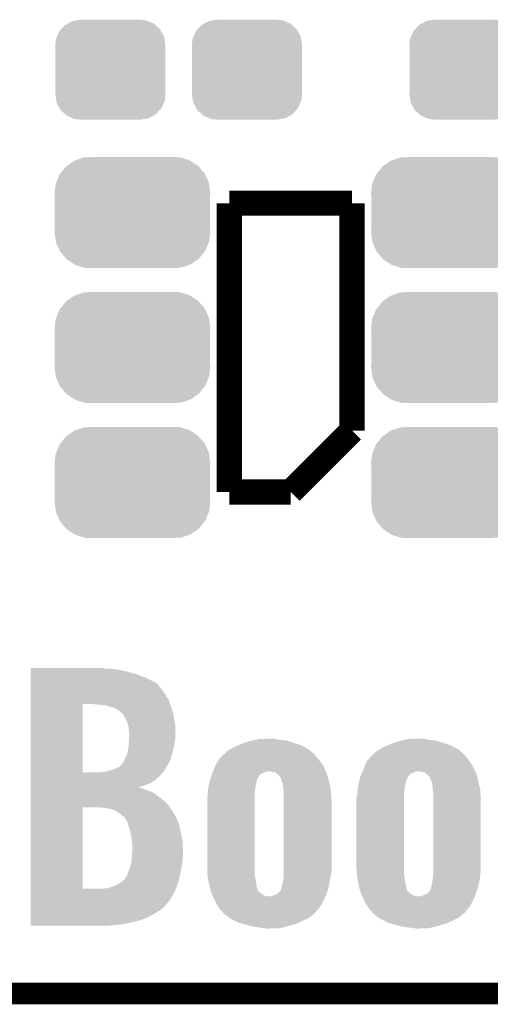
# Model space of a CAD drawing. Extents: x -1.3 to 24.2, y -3.9 to 39.2.
# Tile 2 of 43: x 4.2 to 7.5, y -3.9 to 3. Entities that reach past the tile are written whole.
import ezdxf

# ---------------------------------------------------------------- set-up
doc = ezdxf.new("R2010")
doc.units = 0
doc.layers.get('0').update_dxf_attribs({"linetype": 'CONTINUOUS'})
for name, color, linetype in [('BOOST_10_CLICK_V101_GKO', 5, 'CONTINUOUS'), ('BOOST_10_CLICK_V101_GTO', 14, 'CONTINUOUS'), ('BOOST_10_CLICK_V101_GTS', 12, 'CONTINUOUS')]:
    doc.layers.add(name, color=color, linetype=linetype)

# ---------------------------------------------------------------- blocks, each defined once
blk = doc.blocks.new('CUSTOM_82')
for points in [[(-0.268438, 0.342124), (-0.233628, 0.347838), (0.2622, 0.342124), (0.247972, 0.347838)], [(-0.233628, 0.347838), (-0.20955, 0.35179), (0.247972, 0.347838), (0.20955, 0.35179)], [(-0.360486, 0.26887), (-0.34504, 0.286174), (0.357822, 0.26887), (0.348152, 0.286174)], [(-0.34504, 0.286174), (-0.320744, 0.31339), (0.348152, 0.286174), (0.317222, 0.31339)], [(-0.320744, 0.31339), (-0.298526, 0.325596), (0.317222, 0.31339), (0.30335, 0.325596)], [(-0.298526, 0.325596), (-0.268438, 0.342124), (0.30335, 0.325596), (0.2622, 0.342124)], [(-0.38735, 0.17526), (-0.383124, 0.213652), (0.38735, 0.17526), (0.380766, 0.213652)], [(-0.383124, 0.213652), (-0.37475, 0.234078), (0.380766, 0.213652), (0.377262, 0.234078)], [(-0.37475, 0.234078), (-0.360486, 0.26887), (0.377262, 0.234078), (0.357822, 0.26887)], [(-0.38608, 0.154124), (-0.38735, 0.17526), (0.38608, 0.154124), (0.38735, 0.17526)], [(-0.38608, -0.154124), (-0.38608, 0.154124), (0.38608, -0.154124), (0.38608, 0.154124)], [(-0.38735, -0.17526), (-0.38608, -0.154124), (0.38735, -0.17526), (0.38608, -0.154124)], [(-0.380764, -0.213652), (-0.38735, -0.17526), (0.383124, -0.213652), (0.38735, -0.17526)], [(-0.377262, -0.234078), (-0.380764, -0.213652), (0.374748, -0.234078), (0.383124, -0.213652)], [(-0.35782, -0.26887), (-0.377262, -0.234078), (0.360486, -0.26887), (0.374748, -0.234078)], [(-0.348152, -0.286174), (-0.35782, -0.26887), (0.345038, -0.286174), (0.360486, -0.26887)], [(-0.31722, -0.31339), (-0.348152, -0.286174), (0.320744, -0.31339), (0.345038, -0.286174)], [(-0.30335, -0.325596), (-0.31722, -0.31339), (0.298524, -0.325596), (0.320744, -0.31339)], [(-0.262198, -0.342124), (-0.30335, -0.325596), (0.268438, -0.342124), (0.298524, -0.325596)], [(-0.247972, -0.347838), (-0.262198, -0.342124), (0.233626, -0.347838), (0.268438, -0.342124)], [(-0.20955, -0.35179), (-0.247972, -0.347838), (0.20955, -0.35179), (0.233626, -0.347838)]]:
    blk.add_solid(points)
blk = doc.blocks.new('CUSTOM_94')
for points in [[(-0.45942, 0.329798), (-0.408486, 0.365334), (0.461172, 0.329798), (0.40664, 0.365334)], [(-0.408486, 0.365334), (-0.398144, 0.368824), (0.40664, 0.365334), (0.401284, 0.368824)], [(-0.398144, 0.368824), (-0.340756, 0.388186), (0.401284, 0.368824), (0.337274, 0.388186)], [(-0.340756, 0.388186), (-0.308722, 0.38952), (0.337274, 0.388186), (0.332862, 0.38952)], [(-0.308722, 0.38952), (-0.269336, 0.39116), (0.332862, 0.38952), (0.269336, 0.39116)], [(-0.506452, 0.275566), (-0.46711, 0.324432), (0.50774, 0.275566), (0.46578, 0.324432)], [(-0.46711, 0.324432), (-0.45942, 0.329798), (0.46578, 0.324432), (0.461172, 0.329798)], [(-0.539378, 0.202748), (-0.536172, 0.210462), (0.538362, 0.202748), (0.537258, 0.210462)], [(-0.536172, 0.210462), (-0.511936, 0.268752), (0.537258, 0.210462), (0.51083, 0.268752)], [(-0.511936, 0.268752), (-0.506452, 0.275566), (0.51083, 0.268752), (0.50774, 0.275566)], [(-0.54737, 0.1397), (-0.539378, 0.202748), (0.54737, 0.1397), (0.538362, 0.202748)], [(-0.5461, 0.114396), (-0.54737, 0.1397), (0.5461, 0.114396), (0.54737, 0.1397)], [(-0.5461, -0.114396), (-0.5461, 0.114396), (0.5461, -0.114396), (0.5461, 0.114396)], [(-0.54737, -0.1397), (-0.5461, -0.114396), (0.54737, -0.1397), (0.5461, -0.114396)], [(-0.538362, -0.202744), (-0.54737, -0.1397), (0.53938, -0.202744), (0.54737, -0.1397)], [(-0.53726, -0.210462), (-0.538362, -0.202744), (0.53617, -0.210462), (0.53938, -0.202744)], [(-0.510832, -0.26875), (-0.53726, -0.210462), (0.511938, -0.26875), (0.53617, -0.210462)], [(-0.507742, -0.275566), (-0.510832, -0.26875), (0.50645, -0.275566), (0.511938, -0.26875)], [(-0.465784, -0.32443), (-0.507742, -0.275566), (0.46711, -0.32443), (0.50645, -0.275566)], [(-0.461176, -0.329798), (-0.465784, -0.32443), (0.459416, -0.329798), (0.46711, -0.32443)], [(-0.406646, -0.365332), (-0.461176, -0.329798), (0.408488, -0.365332), (0.459416, -0.329798)], [(-0.401288, -0.368824), (-0.406646, -0.365332), (0.398138, -0.368824), (0.408488, -0.365332)], [(-0.337284, -0.388186), (-0.401288, -0.368824), (0.340756, -0.388186), (0.398138, -0.368824)], [(-0.332868, -0.389522), (-0.337284, -0.388186), (0.308672, -0.389522), (0.340756, -0.388186)], [(-0.269336, -0.39116), (-0.332868, -0.389522), (0.269336, -0.39116), (0.308672, -0.389522)]]:
    blk.add_solid(points)

msp = doc.modelspace()

# ---------------------------------------------------------------- linework, layer by layer
at = {"layer": 'BOOST_10_CLICK_V101_GKO', "const_width": 0.1524}
msp.add_lwpolyline([(-1.27, -3.81), (21.59, -3.81)], dxfattribs=at)
at = {"layer": 'BOOST_10_CLICK_V101_GTO', "const_width": 0.1778}
for points in [[(5.6388, 1.7526), (6.5024, 1.7526)], [(5.6388, -0.2794), (5.6388, 1.7526)], [(6.5024, 0.1524), (6.5024, 1.7526)], [(6.0706, -0.2794), (6.5024, 0.1524)], [(5.6388, -0.2794), (6.0706, -0.2794)]]:
    msp.add_lwpolyline(points, dxfattribs=at)
at = {"layer": 'BOOST_10_CLICK_V101_GTO'}
for points in [[(4.241822, -1.524), (4.241824, -1.51892), (4.767582, -1.524), (4.744722, -1.51892)], [(4.241822, -1.52908), (4.241822, -1.524), (4.8514, -1.52908), (4.79552, -1.524)], [(4.241822, -1.54432), (4.241822, -1.52908), (4.91998, -1.54432), (4.8514, -1.52908)], [(4.241822, -1.562102), (4.241822, -1.54432), (4.986022, -1.562102), (4.91998, -1.54432)], [(4.241822, -1.5875), (4.241822, -1.562102), (5.05206, -1.5875), (4.986022, -1.562102)], [(4.241822, -1.61798), (4.241822, -1.5875), (5.113022, -1.61798), (5.05206, -1.5875)], [(4.241822, -1.620522), (4.241822, -1.61798), (5.12064, -1.620522), (5.113022, -1.61798)], [(4.241822, -1.635762), (4.241822, -1.620522), (5.138422, -1.635762), (5.12064, -1.620522)], [(4.241822, -1.6637), (4.241822, -1.635762), (5.15874, -1.6637), (5.138422, -1.635762)], [(4.24182, -1.699262), (4.241822, -1.6637), (5.186682, -1.699262), (5.15874, -1.6637)], [(4.24182, -1.747518), (4.24182, -1.699262), (5.21462, -1.747518), (5.186682, -1.699262)], [(4.241814, -2.252958), (4.24182, -1.77292), (4.60756, -2.252958), (4.607582, -1.77292)], [(4.24182, -1.77292), (4.24182, -1.747518), (5.223088, -1.77292), (5.21462, -1.747518)], [(4.7244, -1.778), (4.678678, -1.77292), (5.224782, -1.778), (5.223088, -1.77292)], [(4.767582, -1.780542), (4.7244, -1.778), (5.225628, -1.780542), (5.224782, -1.778)], [(4.79806, -1.790698), (4.767582, -1.780542), (5.229014, -1.790698), (5.225628, -1.780542)], [(4.826002, -1.79832), (4.79806, -1.790698), (5.231554, -1.79832), (5.229014, -1.790698)], [(4.84886, -1.808482), (4.826002, -1.79832), (5.234942, -1.808482), (5.231554, -1.79832)], [(4.86156, -1.81864), (4.84886, -1.808482), (5.238328, -1.81864), (5.234942, -1.808482)], [(4.869182, -1.823722), (4.86156, -1.81864), (5.240022, -1.823722), (5.238328, -1.81864)], [(4.87172, -1.82626), (4.869182, -1.823722), (5.240868, -1.82626), (5.240022, -1.823722)], [(4.89458, -1.846582), (4.87172, -1.82626), (5.24764, -1.846582), (5.240868, -1.82626)], [(4.894582, -1.846584), (4.89458, -1.846582), (5.247642, -1.846584), (5.24764, -1.846582)], [(4.90728, -1.87452), (4.894582, -1.846584), (5.251134, -1.87452), (5.247642, -1.846584)], [(4.91363, -1.887218), (4.90728, -1.87452), (5.25272, -1.887218), (5.251134, -1.87452)], [(4.922522, -1.905002), (4.91363, -1.887218), (5.256056, -1.905002), (5.25272, -1.887218)], [(4.928756, -1.927862), (4.922522, -1.905002), (5.26034, -1.927862), (5.256056, -1.905002)], [(4.93014, -1.932942), (4.928756, -1.927862), (5.26034, -1.932942), (5.26034, -1.927862)], [(4.93522, -1.978662), (4.93014, -1.932942), (5.26034, -1.978662), (5.26034, -1.932942)], [(4.933666, -2.026918), (4.934796, -2.0066), (5.2578, -2.026918), (5.26034, -2.0066)], [(4.934796, -2.0066), (4.93522, -1.99898), (5.26034, -2.0066), (5.26034, -1.99898)], [(4.93522, -1.99898), (4.93522, -1.978662), (5.26034, -1.99898), (5.26034, -1.978662)], [(4.93014, -2.0828), (4.93268, -2.0447), (5.24764, -2.0828), (5.254566, -2.0447)], [(4.93268, -2.0447), (4.933666, -2.026918), (5.254566, -2.0447), (5.2578, -2.026918)], [(5.646102, -2.09042), (5.679438, -2.07264), (6.195056, -2.09042), (6.161118, -2.07264)], [(5.679438, -2.07264), (5.702298, -2.06248), (6.161118, -2.07264), (6.141722, -2.06248)], [(5.702298, -2.06248), (5.72516, -2.05232), (6.141722, -2.06248), (6.111242, -2.05232)], [(5.72516, -2.05232), (5.74802, -2.0447), (6.111242, -2.05232), (6.08838, -2.0447)], [(5.74802, -2.0447), (5.778502, -2.03454), (6.08838, -2.0447), (6.056208, -2.03454)], [(5.778502, -2.03454), (5.801362, -2.02946), (6.056208, -2.03454), (6.040122, -2.02946)], [(5.801362, -2.02946), (5.824222, -2.02438), (6.040122, -2.02946), (5.989322, -2.02438)], [(5.824222, -2.02438), (5.847082, -2.0193), (5.989322, -2.02438), (5.96731, -2.0193)], [(5.847082, -2.0193), (5.92074, -2.01676), (5.96731, -2.0193), (5.956302, -2.01676)], [(6.697662, -2.09042), (6.730998, -2.07264), (7.246616, -2.09042), (7.212678, -2.07264)], [(6.730998, -2.07264), (6.753858, -2.06248), (7.212678, -2.07264), (7.193282, -2.06248)], [(6.753858, -2.06248), (6.77672, -2.05232), (7.193282, -2.06248), (7.162802, -2.05232)], [(6.77672, -2.05232), (6.799582, -2.0447), (7.162802, -2.05232), (7.13994, -2.0447)], [(6.799582, -2.0447), (6.83006, -2.034542), (7.13994, -2.0447), (7.107776, -2.034542)], [(6.83006, -2.034542), (6.852078, -2.02946), (7.107776, -2.034542), (7.091682, -2.02946)], [(6.852078, -2.02946), (6.87409, -2.02438), (7.091682, -2.02946), (7.040882, -2.02438)], [(6.87409, -2.02438), (6.896102, -2.0193), (7.040882, -2.02438), (7.017176, -2.0193)], [(6.896102, -2.0193), (6.96976, -2.01676), (7.017176, -2.0193), (7.005322, -2.01676)], [(4.908548, -2.151382), (4.91236, -2.14376), (5.22986, -2.151382), (5.231836, -2.14376)], [(4.91236, -2.14376), (4.922518, -2.118362), (5.231836, -2.14376), (5.23842, -2.118362)], [(4.922518, -2.118362), (4.93014, -2.082802), (5.23842, -2.118362), (5.247638, -2.082802)], [(4.93014, -2.082802), (4.93014, -2.0828), (5.247638, -2.082802), (5.24764, -2.0828)], [(5.576574, -2.151378), (5.591392, -2.133598), (6.25856, -2.151378), (6.24332, -2.133598)], [(5.591392, -2.133598), (5.595622, -2.128524), (6.24332, -2.133598), (6.240782, -2.128524)], [(5.595622, -2.128524), (5.595626, -2.12852), (6.240782, -2.128524), (6.240778, -2.12852)], [(5.595626, -2.12852), (5.60324, -2.125974), (6.240778, -2.12852), (6.237722, -2.125974)], [(5.60324, -2.125974), (5.615942, -2.110738), (6.237722, -2.125974), (6.21944, -2.110738)], [(5.615942, -2.110738), (5.64134, -2.09296), (6.21944, -2.110738), (6.198106, -2.09296)], [(5.64134, -2.09296), (5.646102, -2.09042), (6.198106, -2.09296), (6.195056, -2.09042)], [(6.626864, -2.151378), (6.642668, -2.133598), (7.31012, -2.151378), (7.29488, -2.133598)], [(6.642668, -2.133598), (6.647178, -2.128524), (7.29488, -2.133598), (7.292342, -2.128524)], [(6.647178, -2.128524), (6.647184, -2.128518), (7.292342, -2.128524), (7.292336, -2.128518)], [(6.647184, -2.128518), (6.652258, -2.125978), (7.292336, -2.128518), (7.289288, -2.125978)], [(6.652258, -2.125978), (6.6675, -2.11074), (7.289288, -2.125978), (7.271002, -2.11074)], [(6.6675, -2.11074), (6.6929, -2.09296), (7.271002, -2.11074), (7.249666, -2.09296)], [(6.6929, -2.09296), (6.697662, -2.09042), (7.249666, -2.09296), (7.246616, -2.09042)], [(4.838698, -2.227582), (4.861052, -2.21742), (5.190586, -2.227582), (5.19684, -2.21742)], [(4.861052, -2.21742), (4.866636, -2.214882), (5.19684, -2.21742), (5.19832, -2.214882)], [(4.866636, -2.214882), (4.88696, -2.19202), (5.19832, -2.214882), (5.211656, -2.19202)], [(4.88696, -2.19202), (4.889498, -2.189482), (5.211656, -2.19202), (5.213136, -2.189482)], [(4.889498, -2.189482), (4.891192, -2.18694), (5.213136, -2.189482), (5.21462, -2.18694)], [(4.891192, -2.18694), (4.894578, -2.181862), (5.21462, -2.18694), (5.216796, -2.181862)], [(4.894578, -2.181862), (4.9022, -2.16408), (5.216796, -2.181862), (5.224416, -2.16408)], [(4.9022, -2.16408), (4.908548, -2.151382), (5.224416, -2.16408), (5.22986, -2.151382)], [(5.53212, -2.22758), (5.540586, -2.209798), (6.309644, -2.22758), (6.30174, -2.209798)], [(5.540586, -2.209798), (5.55752, -2.174242), (6.30174, -2.209798), (6.276342, -2.174242)], [(5.55752, -2.17424), (5.576574, -2.151378), (6.27634, -2.17424), (6.25856, -2.151378)], [(5.55752, -2.174242), (5.55752, -2.17424), (6.276342, -2.174242), (6.27634, -2.17424)], [(6.576062, -2.24536), (6.591302, -2.209802), (7.368542, -2.24536), (7.35076, -2.209802)], [(6.591302, -2.209802), (6.606544, -2.17424), (7.35076, -2.209802), (7.3279, -2.17424)], [(6.606544, -2.17424), (6.626864, -2.151378), (7.3279, -2.17424), (7.31012, -2.151378)], [(4.241812, -2.28092), (4.241814, -2.25298), (5.14858, -2.28092), (5.17419, -2.25298)], [(4.241812, -2.30632), (4.241812, -2.28092), (5.120638, -2.30632), (5.14858, -2.28092)], [(4.241814, -2.25298), (4.241814, -2.252958), (4.724402, -2.25298), (4.60756, -2.252958)], [(4.724402, -2.25298), (4.749782, -2.250442), (5.17419, -2.25298), (5.176518, -2.250442)], [(4.749782, -2.250442), (4.749802, -2.25044), (5.176518, -2.250442), (5.176518, -2.25044)], [(4.749802, -2.25044), (4.777742, -2.24536), (5.176518, -2.25044), (5.179644, -2.24536)], [(4.777742, -2.24536), (4.80568, -2.23774), (5.179644, -2.24536), (5.184334, -2.23774)], [(4.80568, -2.23774), (4.838698, -2.227582), (5.184334, -2.23774), (5.190586, -2.227582)], [(5.507444, -2.296156), (5.511798, -2.28092), (5.839462, -2.296156), (5.848168, -2.28092)], [(5.511798, -2.28092), (5.512764, -2.278382), (5.848168, -2.28092), (5.84962, -2.278382)], [(5.512764, -2.278382), (5.517604, -2.265678), (5.84962, -2.278382), (5.859784, -2.265678)], [(5.517604, -2.265678), (5.522442, -2.25298), (5.859784, -2.265678), (5.887722, -2.25298)], [(5.522442, -2.25298), (5.525346, -2.24536), (5.887722, -2.25298), (5.910584, -2.24536)], [(5.525346, -2.24536), (5.53212, -2.22758), (6.317548, -2.24536), (6.309644, -2.22758)], [(5.941062, -2.25044), (5.920738, -2.24536), (6.319806, -2.25044), (6.317548, -2.24536)], [(5.958844, -2.252984), (5.941062, -2.25044), (6.320936, -2.252984), (6.319806, -2.25044)], [(5.962468, -2.25552), (5.958844, -2.252984), (6.322062, -2.25552), (6.320936, -2.252984)], [(5.984242, -2.270762), (5.962468, -2.25552), (6.326702, -2.270762), (6.322062, -2.25552)], [(5.996946, -2.288542), (5.984242, -2.270762), (6.332112, -2.288542), (6.326702, -2.270762)], [(6.557192, -2.296154), (6.560822, -2.280918), (6.888484, -2.296154), (6.899366, -2.280918)], [(6.560822, -2.280918), (6.561908, -2.27838), (6.899366, -2.280918), (6.90118, -2.27838)], [(6.561908, -2.27838), (6.567352, -2.265678), (6.90118, -2.27838), (6.911344, -2.265678)], [(6.567352, -2.265678), (6.572796, -2.25298), (6.911344, -2.265678), (6.93928, -2.25298)], [(6.572796, -2.25298), (6.576062, -2.24536), (6.93928, -2.25298), (6.959604, -2.24536)], [(6.99262, -2.25044), (6.969758, -2.24536), (7.371082, -2.25044), (7.368542, -2.24536)], [(7.010404, -2.252984), (6.99262, -2.25044), (7.372354, -2.252984), (7.371082, -2.25044)], [(7.013668, -2.255522), (7.010404, -2.252984), (7.373622, -2.255522), (7.372354, -2.252984)], [(7.033262, -2.27076), (7.013668, -2.255522), (7.377598, -2.27076), (7.373622, -2.255522)], [(7.048498, -2.28854), (7.033262, -2.27076), (7.382236, -2.28854), (7.377598, -2.27076)], [(4.241812, -2.32918), (4.241812, -2.30632), (5.085082, -2.32918), (5.120638, -2.30632)], [(4.241812, -2.346962), (4.241812, -2.32918), (5.0419, -2.346962), (5.085082, -2.32918)], [(4.241812, -2.35966), (4.241812, -2.346962), (4.996354, -2.35966), (5.0419, -2.346962)], [(5.490208, -2.372362), (5.494442, -2.346958), (5.82168, -2.372362), (5.82422, -2.346958)], [(5.494442, -2.346958), (5.49656, -2.334258), (5.82422, -2.346958), (5.827848, -2.334258)], [(5.49656, -2.334258), (5.49801, -2.32918), (5.827848, -2.334258), (5.8293, -2.32918)], [(5.49801, -2.32918), (5.502364, -2.31394), (5.8293, -2.32918), (5.83184, -2.31394)], [(5.502364, -2.31394), (5.505992, -2.301238), (5.83184, -2.31394), (5.83439, -2.301238)], [(5.505992, -2.301238), (5.506722, -2.298686), (5.83439, -2.301238), (5.83946, -2.298686)], [(5.506722, -2.298686), (5.507444, -2.296156), (5.83946, -2.298686), (5.839462, -2.296156)], [(6.00202, -2.291094), (5.996946, -2.288542), (6.332888, -2.291094), (6.332112, -2.288542)], [(6.00202, -2.296164), (6.00202, -2.291094), (6.334432, -2.296164), (6.332888, -2.291094)], [(6.0071, -2.31394), (6.00202, -2.296164), (6.33984, -2.31394), (6.334432, -2.296164)], [(6.01472, -2.336802), (6.0071, -2.31394), (6.344238, -2.336802), (6.33984, -2.31394)], [(6.0198, -2.37998), (6.01472, -2.336802), (6.35254, -2.37998), (6.344238, -2.336802)], [(6.54177, -2.372358), (6.546002, -2.34696), (6.8707, -2.372358), (6.87578, -2.34696)], [(6.546002, -2.34696), (6.54812, -2.33426), (6.87578, -2.34696), (6.877594, -2.33426)], [(6.54812, -2.33426), (6.54933, -2.329178), (6.877594, -2.33426), (6.878322, -2.329178)], [(6.54933, -2.329178), (6.552958, -2.313938), (6.878322, -2.329178), (6.8834, -2.313938)], [(6.552958, -2.313938), (6.555982, -2.301236), (6.8834, -2.313938), (6.885944, -2.301236)], [(6.555982, -2.301236), (6.556588, -2.298694), (6.885944, -2.301236), (6.88848, -2.298694)], [(6.556588, -2.298694), (6.557192, -2.296154), (6.88848, -2.298694), (6.888484, -2.296154)], [(7.05104, -2.291086), (7.048498, -2.28854), (7.3829, -2.291086), (7.382236, -2.28854)], [(7.051042, -2.296164), (7.05104, -2.291086), (7.384224, -2.296164), (7.3829, -2.291086)], [(7.05866, -2.31394), (7.051042, -2.296164), (7.38886, -2.31394), (7.384224, -2.296164)], [(7.06628, -2.336802), (7.05866, -2.31394), (7.394136, -2.336802), (7.38886, -2.31394)], [(7.06882, -2.37998), (7.06628, -2.336802), (7.4041, -2.37998), (7.394136, -2.336802)], [(4.24181, -2.43332), (4.241812, -2.41046), (5.15366, -2.43332), (5.12572, -2.41046)], [(4.241812, -2.364742), (4.241812, -2.35966), (5.024122, -2.364742), (4.998722, -2.35966)], [(4.241812, -2.37236), (4.241812, -2.364742), (5.04444, -2.37236), (5.024122, -2.364742)], [(4.241812, -2.38252), (4.241812, -2.37236), (5.06984, -2.38252), (5.04444, -2.37236)], [(4.241812, -2.392682), (4.241812, -2.38252), (5.097782, -2.392682), (5.06984, -2.38252)], [(4.241812, -2.41046), (4.241812, -2.392682), (5.12572, -2.41046), (5.097782, -2.392682)], [(5.48386, -2.433318), (5.4864, -2.418082), (5.8166, -2.433318), (5.8166, -2.418082)], [(5.4864, -2.418082), (5.487584, -2.400298), (5.8166, -2.418082), (5.8166, -2.400298)], [(5.487584, -2.400298), (5.48894, -2.37998), (5.8166, -2.400298), (5.820294, -2.37998)], [(5.48894, -2.37998), (5.490208, -2.372362), (5.820294, -2.37998), (5.82168, -2.372362)], [(6.02234, -2.400302), (6.0198, -2.37998), (6.353942, -2.400302), (6.35254, -2.37998)], [(6.02234, -2.453638), (6.02234, -2.400302), (6.35762, -2.453638), (6.353942, -2.400302)], [(6.532882, -2.433318), (6.53796, -2.418078), (6.86816, -2.433318), (6.86816, -2.418078)], [(6.53796, -2.418078), (6.539144, -2.4003), (6.86816, -2.418078), (6.86816, -2.4003)], [(6.539144, -2.4003), (6.5405, -2.37998), (6.86816, -2.4003), (6.870006, -2.37998)], [(6.5405, -2.37998), (6.54177, -2.372358), (6.870006, -2.37998), (6.8707, -2.372358)], [(7.068822, -2.379982), (7.06882, -2.37998), (7.4041, -2.379982), (7.4041, -2.37998)], [(7.0739, -2.400302), (7.068822, -2.379982), (7.404802, -2.400302), (7.4041, -2.379982)], [(7.0739, -2.45364), (7.0739, -2.400302), (7.40664, -2.45364), (7.404802, -2.400302)], [(4.24181, -2.45618), (4.24181, -2.43332), (5.18414, -2.45618), (5.15366, -2.43332)], [(4.24181, -2.4892), (4.24181, -2.45618), (5.21462, -2.4892), (5.18414, -2.45618)], [(4.24181, -2.49936), (4.24181, -2.4892), (5.221394, -2.49936), (5.21462, -2.4892)], [(5.48386, -2.91846), (5.48386, -2.433318), (5.8166, -2.91846), (5.8166, -2.433318)], [(6.02234, -2.954022), (6.02234, -2.453638), (6.35762, -2.954022), (6.35762, -2.453638)], [(6.53288, -2.918462), (6.532882, -2.433318), (6.86816, -2.918462), (6.86816, -2.433318)], [(7.0739, -2.95402), (7.0739, -2.45364), (7.40664, -2.95402), (7.40664, -2.45364)], [(4.241802, -3.073378), (4.24181, -2.49936), (4.60756, -3.073378), (4.607582, -2.49936)], [(4.757422, -2.5019), (4.70662, -2.49936), (5.223088, -2.5019), (5.221394, -2.49936)], [(4.79552, -2.50952), (4.757422, -2.5019), (5.228168, -2.50952), (5.223088, -2.5019)], [(4.831082, -2.51968), (4.79552, -2.50952), (5.234942, -2.51968), (5.228168, -2.50952)], [(4.843778, -2.527298), (4.831082, -2.51968), (5.24002, -2.527298), (5.234942, -2.51968)], [(4.85648, -2.53492), (4.843778, -2.527298), (5.244504, -2.53492), (5.24002, -2.527298)], [(4.8768, -2.55016), (4.85648, -2.53492), (5.253468, -2.55016), (5.244504, -2.53492)], [(4.8895, -2.56032), (4.8768, -2.55016), (5.259444, -2.56032), (5.253468, -2.55016)], [(4.897122, -2.565402), (4.8895, -2.56032), (5.262434, -2.565402), (5.259444, -2.56032)], [(4.9022, -2.57048), (4.897122, -2.565402), (5.26542, -2.57048), (5.262434, -2.565402)], [(4.9022, -2.570482), (4.9022, -2.57048), (5.265422, -2.570482), (5.26542, -2.57048)], [(4.91998, -2.59842), (4.9022, -2.570482), (5.277184, -2.59842), (5.265422, -2.570482)], [(4.927238, -2.618742), (4.91998, -2.59842), (5.28574, -2.618742), (5.277184, -2.59842)], [(4.932678, -2.63398), (4.927238, -2.618742), (5.289054, -2.63398), (5.28574, -2.618742)], [(4.94284, -2.669538), (4.932678, -2.63398), (5.296784, -2.669538), (5.289054, -2.63398)], [(4.944366, -2.67716), (4.94284, -2.669538), (5.29844, -2.67716), (5.296784, -2.669538)], [(4.95046, -2.70764), (4.944366, -2.67716), (5.30479, -2.70764), (5.29844, -2.67716)], [(4.953, -2.73812), (4.95046, -2.70764), (5.31114, -2.73812), (5.30479, -2.70764)], [(4.953002, -2.738122), (4.953, -2.73812), (5.31114, -2.738122), (5.31114, -2.73812)], [(4.95808, -2.768602), (4.953002, -2.738122), (5.312158, -2.768602), (5.31114, -2.738122)], [(4.95808, -2.79146), (4.95808, -2.768602), (5.312918, -2.79146), (5.312158, -2.768602)], [(4.953, -2.8448), (4.953724, -2.83718), (5.31259, -2.8448), (5.31368, -2.83718)], [(4.953724, -2.83718), (4.955902, -2.81432), (5.31368, -2.83718), (5.31368, -2.81432)], [(4.955902, -2.81432), (4.95808, -2.79146), (5.31368, -2.81432), (5.312918, -2.79146)], [(4.9403, -2.92608), (4.947072, -2.90068), (5.301826, -2.92608), (5.30606, -2.90068)], [(4.947072, -2.90068), (4.95046, -2.887982), (5.30606, -2.90068), (5.308882, -2.887982)], [(4.95046, -2.887982), (4.951056, -2.877822), (5.308882, -2.887982), (5.31114, -2.877822)], [(4.951056, -2.877822), (4.952402, -2.854962), (5.31114, -2.877822), (5.31114, -2.854962)], [(4.952402, -2.854962), (4.953, -2.8448), (5.31114, -2.854962), (5.31259, -2.8448)], [(4.904738, -3.004822), (4.91998, -2.979422), (5.285534, -3.004822), (5.29163, -2.979422)], [(4.91998, -2.979422), (4.927092, -2.96164), (5.29163, -2.979422), (5.2959, -2.96164)], [(4.927092, -2.96164), (4.93014, -2.95402), (5.2959, -2.96164), (5.29717, -2.95402)], [(4.93014, -2.95402), (4.9403, -2.92608), (5.29717, -2.95402), (5.301826, -2.92608)], [(5.485788, -2.974338), (5.48386, -2.91846), (5.8166, -2.974338), (5.8166, -2.91846)], [(5.4864, -2.992118), (5.485788, -2.974338), (5.82168, -2.992118), (5.8166, -2.974338)], [(6.020858, -2.99212), (6.02234, -2.97434), (6.35, -2.99212), (6.353556, -2.97434)], [(6.02234, -2.97434), (6.02234, -2.954022), (6.353556, -2.97434), (6.35762, -2.954022)], [(6.536734, -2.974338), (6.53288, -2.918462), (6.86816, -2.974338), (6.86816, -2.918462)], [(6.53796, -2.99212), (6.536734, -2.974338), (6.8707, -2.99212), (6.86816, -2.974338)], [(7.070936, -2.99212), (7.0739, -2.974342), (7.40156, -2.99212), (7.40393, -2.974342)], [(7.0739, -2.974342), (7.0739, -2.95402), (7.40393, -2.974342), (7.40664, -2.95402)], [(4.82092, -3.05562), (4.84886, -3.04546), (5.269686, -3.05562), (5.273342, -3.04546)], [(4.84886, -3.04546), (4.876798, -3.02768), (5.273342, -3.04546), (5.279742, -3.02768)], [(4.876798, -3.02768), (4.879972, -3.02514), (5.279742, -3.02768), (5.280658, -3.02514)], [(4.879972, -3.02514), (4.902198, -3.007362), (5.280658, -3.02514), (5.284924, -3.007362)], [(4.902198, -3.007362), (4.904738, -3.004822), (5.284924, -3.007362), (5.285534, -3.004822)], [(5.49656, -3.03784), (5.4864, -2.992118), (5.8293, -3.03784), (5.82168, -2.992118)], [(5.50164, -3.060698), (5.49656, -3.03784), (5.83184, -3.060698), (5.8293, -3.03784)], [(6.0071, -3.060702), (6.012178, -3.045462), (6.336936, -3.060702), (6.340564, -3.045462)], [(6.012178, -3.045462), (6.013266, -3.03784), (6.340564, -3.045462), (6.34238, -3.03784)], [(6.013266, -3.03784), (6.01472, -3.02768), (6.34238, -3.03784), (6.344072, -3.02768)], [(6.01472, -3.02768), (6.0198, -3.00482), (6.344072, -3.02768), (6.347882, -3.00482)], [(6.0198, -3.00482), (6.020858, -2.99212), (6.347882, -3.00482), (6.35, -2.99212)], [(6.546428, -3.03784), (6.53796, -2.99212), (6.87832, -3.03784), (6.8707, -2.99212)], [(6.55066, -3.060698), (6.546428, -3.03784), (6.8834, -3.060698), (6.87832, -3.03784)], [(7.05866, -3.0607), (7.0612, -3.04546), (7.387408, -3.0607), (7.391762, -3.04546)], [(7.0612, -3.04546), (7.063376, -3.037842), (7.391762, -3.04546), (7.39394, -3.037842)], [(7.063376, -3.037842), (7.06628, -3.027682), (7.39394, -3.037842), (7.395632, -3.027682)], [(7.06628, -3.027682), (7.06882, -3.004818), (7.395632, -3.027682), (7.399442, -3.004818)], [(7.06882, -3.004818), (7.070936, -2.99212), (7.399442, -3.004818), (7.40156, -2.99212)], [(4.241802, -3.0734), (4.241802, -3.073378), (4.734562, -3.0734), (4.60756, -3.073378)], [(4.241802, -3.088642), (4.241802, -3.0734), (5.2578, -3.088642), (5.263286, -3.0734)], [(4.241802, -3.152138), (4.241802, -3.088642), (5.22224, -3.152138), (5.2578, -3.088642)], [(4.734562, -3.0734), (4.75996, -3.07086), (5.263286, -3.0734), (5.2642, -3.07086)], [(4.75996, -3.07086), (4.787898, -3.06832), (5.2642, -3.07086), (5.265114, -3.06832)], [(4.787898, -3.06832), (4.82092, -3.05562), (5.265114, -3.06832), (5.269686, -3.05562)], [(5.50164, -3.060702), (5.50164, -3.060698), (5.831842, -3.060702), (5.83184, -3.060698)], [(5.507444, -3.081016), (5.50164, -3.060702), (5.839458, -3.081016), (5.831842, -3.060702)], [(5.508896, -3.086094), (5.507444, -3.081016), (5.83946, -3.086094), (5.839458, -3.081016)], [(5.509624, -3.088642), (5.508896, -3.086094), (5.842002, -3.088642), (5.83946, -3.086094)], [(5.513252, -3.10134), (5.509624, -3.088642), (5.85724, -3.10134), (5.842002, -3.088642)], [(5.516878, -3.114038), (5.513252, -3.10134), (5.873568, -3.114038), (5.85724, -3.10134)], [(5.51942, -3.119118), (5.516878, -3.114038), (5.880098, -3.119118), (5.873568, -3.114038)], [(5.95122, -3.11912), (5.979156, -3.106422), (6.317704, -3.11912), (6.323146, -3.106422)], [(5.979156, -3.106422), (5.989322, -3.096258), (6.323146, -3.106422), (6.327502, -3.096258)], [(5.989322, -3.096258), (5.99355, -3.091182), (6.327502, -3.096258), (6.329678, -3.091182)], [(5.99355, -3.091182), (6.002016, -3.081024), (6.329678, -3.091182), (6.332096, -3.081024)], [(6.002016, -3.081024), (6.00202, -3.078484), (6.332096, -3.081024), (6.3327, -3.078484)], [(6.00202, -3.078484), (6.004558, -3.073402), (6.3327, -3.078484), (6.33391, -3.073402)], [(6.004558, -3.073402), (6.0071, -3.060702), (6.33391, -3.073402), (6.336936, -3.060702)], [(6.550662, -3.0607), (6.55066, -3.060698), (6.8834, -3.0607), (6.8834, -3.060698)], [(6.557434, -3.081018), (6.550662, -3.0607), (6.88848, -3.081018), (6.8834, -3.0607)], [(6.559124, -3.086086), (6.557434, -3.081018), (6.88848, -3.086086), (6.88848, -3.081018)], [(6.559974, -3.088638), (6.559124, -3.086086), (6.893556, -3.088638), (6.88848, -3.086086)], [(6.564208, -3.101338), (6.559974, -3.088638), (6.906258, -3.101338), (6.893556, -3.088638)], [(6.56844, -3.11404), (6.564208, -3.101338), (6.924404, -3.11404), (6.906258, -3.101338)], [(6.570698, -3.119118), (6.56844, -3.11404), (6.931656, -3.119118), (6.924404, -3.11404)], [(7.002778, -3.11912), (7.030716, -3.106422), (7.368056, -3.11912), (7.372894, -3.106422)], [(7.030716, -3.106422), (7.040878, -3.096262), (7.372894, -3.106422), (7.376764, -3.096262)], [(7.040878, -3.096262), (7.044266, -3.09118), (7.376764, -3.096262), (7.378702, -3.09118)], [(7.044266, -3.09118), (7.051036, -3.081026), (7.378702, -3.09118), (7.381602, -3.081026)], [(7.051036, -3.081026), (7.05104, -3.078486), (7.381602, -3.081026), (7.382328, -3.078486)], [(7.05104, -3.078486), (7.056116, -3.073404), (7.382328, -3.078486), (7.38378, -3.073404)], [(7.056116, -3.073404), (7.05866, -3.0607), (7.38378, -3.073404), (7.387408, -3.0607)], [(4.2418, -3.20548), (4.241802, -3.152138), (5.176518, -3.20548), (5.22224, -3.152138)], [(5.52196, -3.1242), (5.51942, -3.119118), (5.897878, -3.1242), (5.880098, -3.119118)], [(5.52323, -3.12674), (5.52196, -3.1242), (5.92074, -3.12674), (5.897878, -3.1242)], [(5.53212, -3.14452), (5.52323, -3.12674), (6.30682, -3.14452), (6.314438, -3.12674)], [(5.53974, -3.15976), (5.53212, -3.14452), (6.298836, -3.15976), (6.30682, -3.14452)], [(5.560058, -3.197856), (5.53974, -3.15976), (6.27888, -3.197856), (6.298836, -3.15976)], [(5.930896, -3.12674), (5.95122, -3.11912), (6.314438, -3.12674), (6.317704, -3.11912)], [(6.572956, -3.1242), (6.570698, -3.119118), (6.949438, -3.1242), (6.931656, -3.119118)], [(6.574086, -3.12674), (6.572956, -3.1242), (6.96976, -3.12674), (6.949438, -3.1242)], [(6.58199, -3.144522), (6.574086, -3.12674), (7.35838, -3.144522), (7.365154, -3.12674)], [(6.58876, -3.159758), (6.58199, -3.144522), (7.350398, -3.159758), (7.35838, -3.144522)], [(6.611618, -3.197856), (6.58876, -3.159758), (7.33044, -3.197856), (7.350398, -3.159758)], [(6.979916, -3.12674), (7.002778, -3.11912), (7.365154, -3.12674), (7.368056, -3.11912)], [(4.2418, -3.21056), (4.2418, -3.20548), (5.168898, -3.21056), (5.176518, -3.20548)], [(4.2418, -3.225802), (4.2418, -3.21056), (5.151118, -3.225802), (5.168898, -3.21056)], [(4.2418, -3.24358), (4.2418, -3.225802), (5.12064, -3.24358), (5.151118, -3.225802)], [(4.2418, -3.26898), (4.2418, -3.24358), (5.077464, -3.26898), (5.12064, -3.24358)], [(5.56006, -3.19786), (5.560058, -3.197856), (6.278876, -3.19786), (6.27888, -3.197856)], [(5.577838, -3.223258), (5.56006, -3.19786), (6.257712, -3.223258), (6.278876, -3.19786)], [(5.593074, -3.23596), (5.577838, -3.223258), (6.247128, -3.23596), (6.257712, -3.223258)], [(5.59562, -3.243574), (5.593074, -3.23596), (6.240784, -3.243574), (6.247128, -3.23596)], [(5.595626, -3.243578), (5.59562, -3.243574), (6.240782, -3.243578), (6.240784, -3.243574)], [(5.598894, -3.24612), (5.595626, -3.243578), (6.23824, -3.24612), (6.240782, -3.243578)], [(5.618486, -3.26136), (5.598894, -3.24612), (6.220462, -3.26136), (6.23824, -3.24612)], [(6.61162, -3.197862), (6.611618, -3.197856), (7.330434, -3.197862), (7.33044, -3.197856)], [(6.6294, -3.22326), (6.61162, -3.197862), (7.30927, -3.22326), (7.330434, -3.197862)], [(6.642098, -3.235958), (6.6294, -3.22326), (7.298688, -3.235958), (7.30927, -3.22326)], [(6.647178, -3.243578), (6.642098, -3.235958), (7.292338, -3.243578), (7.298688, -3.235958)], [(6.647184, -3.243582), (6.647178, -3.243578), (7.292336, -3.243582), (7.292338, -3.243578)], [(6.650448, -3.24612), (6.647184, -3.243582), (7.287262, -3.24612), (7.292336, -3.243582)], [(6.670044, -3.26136), (6.650448, -3.24612), (7.269482, -3.26136), (7.287262, -3.24612)], [(4.2418, -3.29184), (4.2418, -3.26898), (5.02158, -3.29184), (5.077464, -3.26898)], [(4.2418, -3.30962), (4.2418, -3.29184), (4.953002, -3.30962), (5.02158, -3.29184)], [(4.2418, -3.32486), (4.2418, -3.30962), (4.8768, -3.32486), (4.953002, -3.30962)], [(4.2418, -3.332456), (4.2418, -3.32486), (4.785648, -3.332456), (4.8768, -3.32486)], [(5.641342, -3.27914), (5.618486, -3.26136), (6.195058, -3.27914), (6.220462, -3.26136)], [(5.675284, -3.29692), (5.641342, -3.27914), (6.1595, -3.29692), (6.195058, -3.27914)], [(5.694678, -3.30708), (5.675284, -3.29692), (6.13664, -3.30708), (6.1595, -3.29692)], [(5.725168, -3.317242), (5.694678, -3.30708), (6.113778, -3.317242), (6.13664, -3.30708)], [(5.748022, -3.32486), (5.725168, -3.317242), (6.089832, -3.32486), (6.113778, -3.317242)], [(5.788662, -3.33502), (5.748022, -3.32486), (6.0579, -3.33502), (6.089832, -3.32486)], [(6.692904, -3.27914), (6.670044, -3.26136), (7.246618, -3.27914), (7.269482, -3.26136)], [(6.725228, -3.29692), (6.692904, -3.27914), (7.21106, -3.29692), (7.246618, -3.27914)], [(6.743698, -3.30708), (6.725228, -3.29692), (7.188202, -3.30708), (7.21106, -3.29692)], [(6.774188, -3.317242), (6.743698, -3.30708), (7.16534, -3.317242), (7.188202, -3.30708)], [(6.797042, -3.32486), (6.774188, -3.317242), (7.140306, -3.32486), (7.16534, -3.317242)], [(6.839714, -3.33502), (6.797042, -3.32486), (7.10692, -3.33502), (7.140306, -3.32486)], [(4.785362, -3.33248), (4.2418, -3.332456), (4.785362, -3.33248), (4.785648, -3.332456)], [(5.79882, -3.33756), (5.788662, -3.33502), (6.047316, -3.33756), (6.0579, -3.33502)], [(5.84708, -3.34518), (5.79882, -3.33756), (6.015564, -3.34518), (6.047316, -3.33756)], [(5.88518, -3.35026), (5.84708, -3.34518), (5.994398, -3.35026), (6.015564, -3.34518)], [(5.897878, -3.3528), (5.88518, -3.35026), (5.92074, -3.3528), (5.994398, -3.35026)], [(6.85038, -3.33756), (6.839714, -3.33502), (7.096336, -3.33756), (7.10692, -3.33502)], [(6.8961, -3.34518), (6.85038, -3.33756), (7.064584, -3.34518), (7.096336, -3.33756)], [(6.9342, -3.35026), (6.8961, -3.34518), (7.043418, -3.35026), (7.064584, -3.34518)], [(6.949438, -3.3528), (6.9342, -3.35026), (6.96976, -3.3528), (7.043418, -3.35026)]]:
    msp.add_solid(points, dxfattribs=at)

# ---------------------------------------------------------------- block references
at = {"layer": 'BOOST_10_CLICK_V101_GTS'}
for name, p in [('CUSTOM_82', (4.80314, 2.6924)), ('CUSTOM_82', (5.76326, 2.6924)), ('CUSTOM_82', (7.29234, 2.6924)), ('CUSTOM_94', (4.95808, 1.68656)), ('CUSTOM_94', (7.18312, 1.68656)), ('CUSTOM_94', (4.95808, 0.7366)), ('CUSTOM_94', (7.18312, 0.7366)), ('CUSTOM_94', (4.95808, -0.21336)), ('CUSTOM_94', (7.18312, -0.21336))]:
    msp.add_blockref(name, p, dxfattribs=at)

doc.saveas('drawing.dxf')
